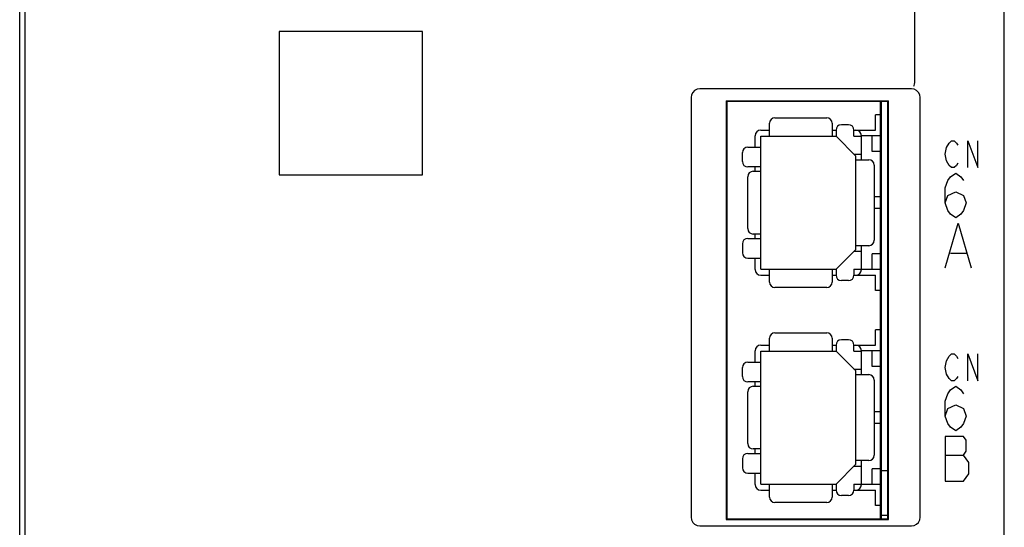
# Model space of a CAD drawing. Extents: x 97 to 1223, y 94 to 848.
# Tile 7 of 41: x 220 to 275, y 710 to 739. Entities that reach past the tile are written whole.
import ezdxf

# ---------------------------------------------------------------- set-up
doc = ezdxf.new("R2010")
doc.units = 0
doc.header["$LTSCALE"] = 69.3
for name, color, linetype in [('ALL_AXIS', 7, 'CONTINUOUS'), ('ALL_CURVE', 7, 'CONTINUOUS'), ('ALL_FEATURES', 7, 'CONTINUOUS')]:
    doc.layers.add(name, color=color, linetype=linetype)

msp = doc.modelspace()

# ---------------------------------------------------------------- linework, layer by layer
at = {"layer": 'ALL_AXIS', "color": 7, "linetype": 'CONTINUOUS'}
for p, q in [((220.3, 598.3), (220.3, 760)), ((275, 598.3), (275, 739.388)), ((268.1, 710.8), (268.1, 734.1)), ((268.1, 733.35), (267.8, 733.35)), ((268.1, 723.54), (267.8, 723.54)), ((268.1, 721.35), (267.8, 721.35)), ((268.1, 713.5), (268.5, 713.5)), ((268.1, 711.54), (267.8, 711.54)), ((268.1, 711), (268.5, 711))]:
    msp.add_line(p, q, dxfattribs=at)
at = {"layer": 'ALL_CURVE', "color": 4, "linetype": 'CONTINUOUS'}
for p, q in [((271.705, 731.15), (271.775, 731.525)), ((271.775, 731.525), (271.914, 731.775)), ((271.914, 731.775), (272.053, 731.9)), ((272.053, 731.9), (272.193, 731.9)), ((272.193, 731.9), (272.332, 731.775)), ((272.332, 731.775), (272.402, 731.65)), ((272.959, 730.4), (272.959, 731.9)), ((272.959, 731.9), (273.516, 730.4)), ((273.516, 730.4), (273.516, 731.9)), ((271.775, 730.775), (271.705, 731.15)), ((271.914, 730.525), (271.775, 730.775)), ((272.053, 730.4), (271.914, 730.525)), ((272.332, 730.525), (272.193, 730.4)), ((272.402, 730.65), (272.332, 730.525)), ((271.85, 729.683), (271.995, 729.892)), ((271.995, 729.892), (272.286, 730.1)), ((272.193, 730.4), (272.053, 730.4)), ((272.286, 730.1), (272.576, 729.892)), ((272.576, 729.892), (272.721, 729.683)), ((271.705, 729.267), (271.85, 729.683)), ((271.705, 728.433), (271.705, 729.267)), ((271.705, 728.433), (271.85, 728.85)), ((271.85, 728.85), (272.286, 729.058)), ((272.286, 729.058), (272.721, 728.85)), ((272.721, 728.85), (272.866, 728.433)), ((271.85, 728.017), (271.705, 728.433)), ((272.866, 728.433), (272.721, 728.017)), ((271.995, 727.808), (271.85, 728.017)), ((272.286, 727.6), (271.995, 727.808)), ((272.576, 727.808), (272.286, 727.6)), ((272.721, 728.017), (272.576, 727.808)), ((271.705, 724.8), (272.431, 727.3)), ((272.431, 727.3), (273.156, 724.8)), ((271.995, 725.633), (272.866, 725.633)), ((271.914, 719.875), (272.053, 720)), ((272.053, 720), (272.193, 720)), ((272.193, 720), (272.332, 719.875)), ((272.959, 718.5), (272.959, 720)), ((272.959, 720), (273.516, 718.5)), ((273.516, 718.5), (273.516, 720)), ((271.705, 719.25), (271.775, 719.625)), ((271.775, 719.625), (271.914, 719.875)), ((272.332, 719.875), (272.402, 719.75)), ((271.775, 718.875), (271.705, 719.25)), ((271.914, 718.625), (271.775, 718.875)), ((272.053, 718.5), (271.914, 718.625)), ((272.193, 718.5), (272.053, 718.5)), ((272.332, 718.625), (272.193, 718.5)), ((272.402, 718.75), (272.332, 718.625)), ((271.705, 717.367), (271.85, 717.783)), ((271.85, 717.783), (271.995, 717.992)), ((271.995, 717.992), (272.286, 718.2)), ((272.286, 718.2), (272.576, 717.992)), ((272.576, 717.992), (272.721, 717.783)), ((271.705, 716.533), (271.705, 717.367)), ((271.705, 716.533), (271.85, 716.95)), ((271.85, 716.95), (272.286, 717.158)), ((272.286, 717.158), (272.721, 716.95)), ((272.721, 716.95), (272.866, 716.533)), ((271.85, 716.117), (271.705, 716.533)), ((271.995, 715.908), (271.85, 716.117)), ((272.721, 716.117), (272.576, 715.908)), ((272.866, 716.533), (272.721, 716.117)), ((272.286, 715.7), (271.995, 715.908)), ((272.576, 715.908), (272.286, 715.7)), ((271.705, 715.4), (271.705, 712.9)), ((272.721, 715.4), (271.705, 715.4)), ((272.866, 715.192), (272.721, 715.4)), ((272.866, 714.567), (272.866, 715.192)), ((272.721, 714.358), (272.866, 714.567)), ((271.705, 714.358), (272.721, 714.358)), ((273.011, 713.942), (272.721, 714.358)), ((273.011, 713.317), (273.011, 713.942)), ((271.705, 712.9), (272.721, 712.9)), ((272.721, 712.9), (273.011, 713.317))]:
    msp.add_line(p, q, dxfattribs=at)
at = {"layer": 'ALL_FEATURES', "color": 7, "linetype": 'CONTINUOUS'}
for p, q in [((220, 502.175), (220, 760)), ((270, 735.25), (270, 739.318)), ((234.5, 738), (234.5, 730)), ((242.5, 738), (234.5, 738)), ((242.5, 730), (242.5, 738)), ((257.5, 734.31), (257.5, 710.89)), ((269.81, 734.8), (257.99, 734.8)), ((270.3, 710.89), (270.3, 734.31)), ((259.465, 734.135), (259.465, 710.765)), ((259.465, 734.135), (268.535, 734.135)), ((259.465, 734.135), (259.5, 734.1)), ((259.5, 734.1), (259.5, 710.8)), ((268.5, 734.1), (259.5, 734.1)), ((268.535, 734.135), (268.5, 734.1)), ((268.5, 710.8), (268.5, 734.1)), ((268.535, 710.765), (268.535, 734.135)), ((262.18, 733.18), (265.08, 733.18)), ((267.8, 732.5), (267.8, 733.35)), ((261.88, 732.15), (261.88, 732.88)), ((265.38, 732.88), (265.38, 732.15)), ((266.3, 732.795), (265.9, 732.795)), ((261.08, 731.545), (261.08, 732.18)), ((261.4, 732.5), (261.88, 732.5)), ((261.4, 724.74), (261.4, 732.15)), ((261.4, 732.15), (265.6, 732.15)), ((265.38, 732.5), (265.6, 732.5)), ((265.6, 732.495), (265.6, 732.15)), ((266.7, 731.05), (265.6, 732.15)), ((266.6, 732.5), (267.8, 732.5)), ((266.6, 732.15), (266.6, 732.495)), ((266.6, 732.15), (267.02, 732.15)), ((267.02, 730.845), (267.02, 732.18)), ((268.1, 732.18), (267.02, 732.18)), ((267.62, 731.3), (267.62, 732.18)), ((260.67, 731.545), (261.4, 731.545)), ((260.37, 730.74), (260.37, 731.245)), ((266.6, 731.15), (267.02, 731.15)), ((266.7, 725.84), (266.7, 731.05)), ((268.1, 731.3), (267.62, 731.3)), ((261.4, 730.44), (260.67, 730.44)), ((261.08, 730.195), (261.08, 730.44)), ((266.7, 730.845), (267.43, 730.845)), ((267.73, 730.545), (267.73, 726.345)), ((234.5, 730), (242.5, 730)), ((260.669, 726.995), (260.669, 729.895)), ((260.969, 730.195), (261.4, 730.195)), ((268.1, 728.765), (267.73, 728.765)), ((268.1, 728.125), (267.73, 728.125)), ((261.4, 726.695), (260.969, 726.695)), ((261.08, 726.45), (261.08, 726.695)), ((260.37, 726.15), (260.37, 725.645)), ((260.67, 726.45), (261.4, 726.45)), ((267.43, 726.045), (266.7, 726.045)), ((267.02, 724.71), (267.02, 726.045)), ((265.6, 724.74), (266.7, 725.84)), ((266.6, 725.74), (267.02, 725.74)), ((267.62, 724.71), (267.62, 725.59)), ((268.1, 725.59), (267.62, 725.59)), ((260.67, 725.345), (261.4, 725.345)), ((261.08, 724.71), (261.08, 725.345)), ((261.4, 724.74), (265.6, 724.74)), ((261.4, 724.39), (261.88, 724.39)), ((261.88, 724.01), (261.88, 724.74)), ((265.38, 724.74), (265.38, 724.01)), ((265.38, 724.39), (265.6, 724.39)), ((265.6, 724.74), (265.6, 724.395)), ((266.6, 724.74), (266.6, 724.395)), ((266.6, 724.74), (267.02, 724.74)), ((266.6, 724.39), (267.8, 724.39)), ((268.1, 724.71), (267.02, 724.71)), ((267.8, 723.54), (267.8, 724.39)), ((266.3, 724.095), (265.9, 724.095)), ((265.08, 723.71), (262.18, 723.71)), ((262.18, 721.18), (265.08, 721.18)), ((267.8, 720.5), (267.8, 721.35)), ((261.4, 720.5), (261.88, 720.5)), ((261.88, 720.15), (261.88, 720.88)), ((265.38, 720.88), (265.38, 720.15)), ((265.38, 720.5), (265.6, 720.5)), ((266.3, 720.795), (265.9, 720.795)), ((266.6, 720.5), (267.8, 720.5)), ((261.08, 719.545), (261.08, 720.18)), ((261.4, 712.74), (261.4, 720.15)), ((261.4, 720.15), (265.6, 720.15)), ((265.6, 720.495), (265.6, 720.15)), ((266.7, 719.05), (265.6, 720.15)), ((266.6, 720.15), (266.6, 720.495)), ((266.6, 720.15), (267.02, 720.15)), ((267.02, 718.845), (267.02, 720.18)), ((268.1, 720.18), (267.02, 720.18)), ((267.62, 719.3), (267.62, 720.18)), ((260.67, 719.545), (261.4, 719.545)), ((260.37, 718.74), (260.37, 719.245)), ((266.6, 719.15), (267.02, 719.15)), ((266.7, 713.84), (266.7, 719.05)), ((268.1, 719.3), (267.62, 719.3)), ((261.4, 718.44), (260.67, 718.44)), ((261.08, 718.195), (261.08, 718.44)), ((266.7, 718.845), (267.43, 718.845)), ((267.73, 718.545), (267.73, 714.345)), ((260.669, 714.995), (260.669, 717.895)), ((260.969, 718.195), (261.4, 718.195)), ((268.1, 716.765), (267.73, 716.765)), ((268.1, 716.125), (267.73, 716.125)), ((260.67, 714.45), (261.4, 714.45)), ((261.4, 714.695), (260.969, 714.695)), ((261.08, 714.45), (261.08, 714.695)), ((260.37, 714.15), (260.37, 713.645)), ((267.43, 714.045), (266.7, 714.045)), ((267.02, 712.71), (267.02, 714.045)), ((265.6, 712.74), (266.7, 713.84)), ((266.6, 713.74), (267.02, 713.74)), ((267.62, 712.71), (267.62, 713.59)), ((268.1, 713.59), (267.62, 713.59)), ((260.67, 713.345), (261.4, 713.345)), ((261.08, 712.71), (261.08, 713.345)), ((261.4, 712.74), (265.6, 712.74)), ((261.4, 712.39), (261.88, 712.39)), ((261.88, 712.01), (261.88, 712.74)), ((265.38, 712.74), (265.38, 712.01)), ((265.38, 712.39), (265.6, 712.39)), ((265.6, 712.74), (265.6, 712.395)), ((266.6, 712.74), (266.6, 712.395)), ((266.6, 712.74), (267.02, 712.74)), ((266.6, 712.39), (267.8, 712.39)), ((268.1, 712.71), (267.02, 712.71)), ((267.8, 711.54), (267.8, 712.39)), ((265.08, 711.71), (262.18, 711.71)), ((266.3, 712.095), (265.9, 712.095)), ((259.465, 710.765), (259.5, 710.8)), ((259.465, 710.765), (268.535, 710.765)), ((259.5, 710.8), (268.5, 710.8)), ((268.535, 710.765), (268.5, 710.8)), ((257.99, 710.4), (269.81, 710.4))]:
    msp.add_line(p, q, dxfattribs=at)
for points in [[(269.942, 734.952), (269.962, 734.989), (269.98, 735.056), (269.993, 735.145), (270, 735.25)], [(257.99, 734.8), (257.836, 734.776), (257.7, 734.707), (257.593, 734.6), (257.524, 734.464), (257.5, 734.31)], [(270.3, 734.31), (270.276, 734.464), (270.207, 734.6), (270.1, 734.707), (269.964, 734.776), (269.81, 734.8)], [(257.5, 710.89), (257.524, 710.736), (257.593, 710.6), (257.7, 710.493), (257.836, 710.424), (257.99, 710.4)], [(269.81, 710.4), (269.964, 710.424), (270.1, 710.493), (270.207, 710.6), (270.276, 710.736), (270.3, 710.89)]]:
    msp.add_lwpolyline(points, dxfattribs=at)
at = {"layer": 'ALL_FEATURES', "color": 1, "linetype": 'CONTINUOUS', "const_width": 0.126}
msp.add_lwpolyline([(268.1, 710.8), (268.1, 734.1)], dxfattribs=at)
at = {"layer": 'ALL_FEATURES', "color": 7, "linetype": 'CONTINUOUS'}
for centre, radius, start, end in [((262.18, 732.88), 0.3, 90, 180), ((265.08, 732.88), 0.3, 0, 90), ((265.9, 732.495), 0.3, 90, 180), ((266.3, 732.495), 0.3, 0, 90), ((261.4, 732.18), 0.32, 90, 180), ((266.7, 732.18), 0.32, 0, 90), ((260.67, 731.245), 0.3, 90, 180), ((260.67, 730.74), 0.3, 180, 270), ((267.43, 730.545), 0.3, 0, 90), ((260.969, 729.895), 0.3, 90, 180), ((260.969, 726.995), 0.3, 180, 270), ((260.67, 726.15), 0.3, 90, 180), ((267.43, 726.345), 0.3, 270, 360), ((260.67, 725.645), 0.3, 180, 270), ((261.4, 724.71), 0.32, 180, 270), ((265.9, 724.395), 0.3, 180, 270), ((266.3, 724.395), 0.3, 270, 360), ((266.7, 724.71), 0.32, 270, 360), ((262.18, 724.01), 0.3, 180, 270), ((265.08, 724.01), 0.3, 270, 360), ((262.18, 720.88), 0.3, 90, 180), ((265.08, 720.88), 0.3, 0, 90), ((261.4, 720.18), 0.32, 90, 180), ((265.9, 720.495), 0.3, 90, 180), ((266.3, 720.495), 0.3, 0, 90), ((266.7, 720.18), 0.32, 0, 90), ((260.67, 719.245), 0.3, 90, 180), ((260.67, 718.74), 0.3, 180, 270), ((267.43, 718.545), 0.3, 0, 90), ((260.969, 717.895), 0.3, 90, 180), ((260.969, 714.995), 0.3, 180, 270), ((260.67, 714.15), 0.3, 90, 180), ((267.43, 714.345), 0.3, 270, 360), ((260.67, 713.645), 0.3, 180, 270), ((261.4, 712.71), 0.32, 180, 270), ((265.9, 712.395), 0.3, 180, 270), ((266.3, 712.395), 0.3, 270, 360), ((266.7, 712.71), 0.32, 270, 360), ((262.18, 712.01), 0.3, 180, 270), ((265.08, 712.01), 0.3, 270, 360)]:
    msp.add_arc(centre, radius, start, end, dxfattribs=at)

doc.saveas('drawing.dxf')
